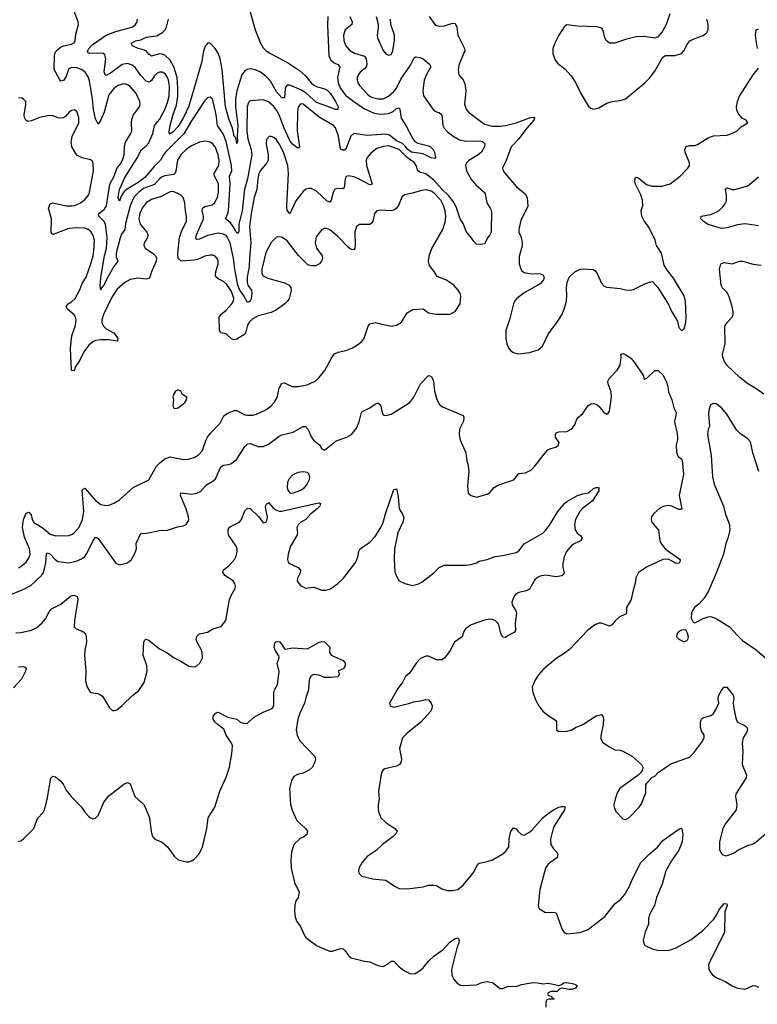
# Model space of a CAD drawing. Header units: inches. Extents: x 1603819 to 1745079, y 385938 to 533966.
# Tile 95 of 256: x 1631980 to 1637520, y 436888 to 444285. Entities that reach past the tile are written whole.
import ezdxf

# ---------------------------------------------------------------- set-up
doc = ezdxf.new("R2010")
doc.units = ezdxf.units.IN
doc.header["$MEASUREMENT"] = 0
doc.layers.add('B6433', color=7, linetype='Continuous')
doc.layers.add('B6434', color=7, linetype='Continuous')

msp = doc.modelspace()

# ---------------------------------------------------------------- linework, layer by layer
at = {"layer": 'B6433', "color": 5}
msp.add_line((1634280.1, 439999.9, 340), (1634280.4, 440000, 340), dxfattribs=at)
for points, elevation in [([(1631646.5, 440000), (1631552.9, 439850), (1631544.2, 439810), (1631550, 439788.2), (1631570, 439778.9), (1631608.8, 439788.8), (1631730, 439858.5), (1631850, 439943), (1631992.9, 440000)], 360), ([(1631950, 439678.9), (1631990, 439682), (1632070, 439699.5), (1632110, 439718), (1632150, 439754.6), (1632174.9, 439785.1), (1632202.4, 439837.6), (1632219.6, 439860.4), (1632290, 439894.6), (1632363.3, 439956.7), (1632390, 439962), (1632412.8, 439952.8), (1632417.4, 439930), (1632392.7, 439772.7), (1632390, 439724.7), (1632404.7, 439710), (1632450, 439692.7), (1632462.9, 439682.9), (1632474.9, 439670), (1632480.4, 439650), (1632481.3, 439610), (1632468.2, 439550), (1632466, 439510), (1632476.4, 439390), (1632475.5, 439315.5), (1632487.7, 439270), (1632510.8, 439230.8), (1632570, 439222.8), (1632602.8, 439202.8), (1632655.9, 439115.9), (1632676, 439096), (1632690, 439094.8), (1632710, 439100.7), (1632750, 439134), (1632830, 439210.8), (1632874.8, 439245.2), (1632914, 439306), (1632938.4, 439390), (1632935.1, 439430), (1632907.1, 439510), (1632911.7, 439608.3), (1632917.5, 439622.5), (1632927.7, 439632.3), (1632950, 439623), (1633030, 439558), (1633088.2, 439528.2), (1633140.7, 439490), (1633190, 439466.7), (1633250, 439428.2), (1633290, 439424), (1633310, 439430.7), (1633334, 439450), (1633353.3, 439490), (1633351.8, 439530), (1633346, 439550), (1633312.7, 439610), (1633306.6, 439630), (1633309.6, 439650.4), (1633330, 439670.6), (1633390, 439684.9), (1633432, 439708), (1633492.3, 439727.7), (1633529.4, 439770.6), (1633556.8, 439930), (1633565.4, 439954.6), (1633591.7, 440000)], 340), ([(1634248.5, 440000), (1634250, 439999.5), (1634280.1, 439999.9)], 340), ([(1635793.8, 440000), (1635784.6, 439995.4), (1635730, 439983), (1635706.4, 439970), (1635690.5, 439950), (1635677.1, 439910), (1635679.3, 439890), (1635704.4, 439850), (1635710.3, 439830), (1635700.8, 439750), (1635702.9, 439697.1), (1635696.7, 439683.3), (1635644.2, 439655.8), (1635630, 439643.7), (1635610, 439646), (1635593.8, 439673.8), (1635581.6, 439730), (1635572.9, 439750), (1635552.8, 439770), (1635530, 439779.3), (1635510, 439782), (1635470, 439775), (1635370, 439739.7), (1635328.7, 439710), (1635317, 439690), (1635303.8, 439650), (1635246, 439610), (1635214.3, 439545.7), (1635170, 439489.3), (1635150, 439477), (1635110, 439475.1), (1635050, 439502.7), (1635030, 439503.7), (1634990, 439485.6), (1634957, 439450), (1634910, 439379.5), (1634878, 439350), (1634857.1, 439310), (1634819.2, 439260.8), (1634758, 439150), (1634762, 439130), (1634790, 439120.7), (1634910, 439150.4), (1634938.3, 439161.7), (1634990, 439168.4), (1635030, 439179.1), (1635050, 439174.8), (1635071.3, 439150), (1635078, 439130), (1635074.8, 439110), (1635067.7, 439090), (1634992.9, 439007.1), (1634890, 438925.1), (1634856.4, 438890), (1634833.4, 438810), (1634848, 438730), (1634845.5, 438710), (1634833.4, 438690), (1634810, 438677.6), (1634723.6, 438656.4), (1634710, 438649.4), (1634697.6, 438630), (1634674.4, 438490), (1634680.3, 438430), (1634672, 438390), (1634672.3, 438352.3), (1634677.6, 438330), (1634692.7, 438290), (1634730, 438254), (1634798.8, 438210), (1634814, 438190), (1634804, 438170), (1634784, 438150), (1634706, 438090), (1634656.7, 438043.3), (1634590, 437998), (1634550.7, 437950), (1634530, 437915.3), (1634524.9, 437890), (1634530, 437872), (1634550, 437851), (1634630, 437830.7), (1634730, 437822), (1634796.1, 437776.1), (1634830, 437759.1), (1634890, 437756.3), (1635009.5, 437770.5), (1635050, 437782.8), (1635090, 437784), (1635110, 437781), (1635150, 437756), (1635190, 437744), (1635230, 437742), (1635270, 437750.6), (1635310, 437784), (1635390, 437882), (1635412.5, 437927.5), (1635430, 437948), (1635490, 437960.4), (1635530, 437974), (1635610, 438019.1), (1635630, 438036.3), (1635652.6, 438070), (1635656, 438130), (1635664, 438170), (1635670, 438186.8), (1635690, 438214.8), (1635710, 438206.8), (1635720.5, 438190), (1635750, 438163), (1635770, 438158), (1635810, 438181.3), (1635830, 438198.7), (1635909.9, 438290.1), (1635950, 438321.7), (1635990, 438348.7), (1636030, 438368.2), (1636050, 438374), (1636073.2, 438373.2), (1636078, 438370), (1636073, 438350), (1635990, 438219.3), (1635967.6, 438130), (1635968.5, 438090), (1635990, 438056.3), (1636015.5, 438030), (1636023, 438010), (1636018, 437990), (1635950, 437942), (1635930.4, 437910), (1635885.5, 437750), (1635874, 437630), (1635878.8, 437610), (1635884.4, 437604.4), (1635930, 437577.3), (1635990, 437580.5), (1636010, 437576.3), (1636054.9, 437450), (1636070, 437428), (1636090, 437417.6), (1636186.5, 437426.5), (1636250.6, 437449.4), (1636376.9, 437550), (1636453.2, 437646.8), (1636490, 437672), (1636525.9, 437714.1), (1636557.8, 437770), (1636581.4, 437830), (1636646, 437954), (1636705.3, 438014.7), (1636769.7, 438070), (1636810, 438119.5), (1636930, 438204.7), (1636950, 438212), (1636960.7, 438170), (1636954.6, 438110), (1636930, 438047), (1636874.8, 437965.2), (1636833.1, 437890), (1636804.2, 437790), (1636761.8, 437690), (1636749.1, 437630), (1636710, 437562.7), (1636703.6, 437530), (1636702.7, 437490), (1636677.6, 437430), (1636663.8, 437370), (1636670, 437338), (1636678, 437330), (1636730, 437306), (1636770, 437295.3), (1636850, 437292), (1636910, 437312.2), (1637024.4, 437375.6), (1637110, 437443.7), (1637192.5, 437527.5), (1637216.4, 437563.6), (1637230, 437594.8), (1637270, 437646), (1637290, 437642), (1637293, 437630), (1637276.1, 437583.9), (1637273.4, 437426.6), (1637154.4, 437190), (1637155.8, 437150), (1637168.5, 437130), (1637183.7, 437110), (1637210.3, 437090), (1637278.7, 437058.7), (1637330, 437026.5), (1637370, 437008.9), (1637430, 437002), (1637490, 437028.7), (1637510, 437026.7), (1637530, 437018)], 340), ([(1636587.6, 440000), (1636584.4, 439990), (1636572.4, 439930), (1636538.4, 439870), (1636537, 439830), (1636530, 439818), (1636482.6, 439797.4), (1636452.7, 439770), (1636430, 439739.5), (1636410.3, 439729.7), (1636350, 439751.6), (1636330, 439751.8), (1636300.6, 439739.4), (1636244.1, 439695.9), (1636110, 439554.7), (1636070, 439523.1), (1636010, 439486), (1635910, 439401.3), (1635876.9, 439363.1), (1635850, 439321.6), (1635830.2, 439270), (1635832.9, 439230), (1635857.6, 439170), (1635880.3, 439130), (1635910.2, 439090.2), (1635950, 439057.3), (1636003.6, 439023.6), (1636011, 439010), (1636012, 438950), (1636030, 438938), (1636090, 438940.7), (1636128, 438950), (1636153.4, 438966.6), (1636210, 438990.6), (1636310, 439056.3), (1636350, 439064.7), (1636361, 439050), (1636364, 439030), (1636362, 438990), (1636346, 438906), (1636346, 438886), (1636357.3, 438857.3), (1636404.1, 438824.1), (1636450, 438800.7), (1636490, 438797.3), (1636510, 438790.7), (1636582.8, 438750), (1636651, 438690), (1636661, 438670), (1636658, 438650), (1636644.7, 438630), (1636624.7, 438610), (1636487.3, 438510), (1636470, 438482), (1636453, 438430), (1636443, 438390), (1636444.9, 438370), (1636456.8, 438336.8), (1636510, 438281), (1636530, 438276), (1636554, 438290), (1636632.7, 438370), (1636646.6, 438390), (1636683.2, 438476.8), (1636683.2, 438536.8), (1636689.4, 438550.6), (1636728.9, 438591.1), (1636750, 438602), (1636775.3, 438630), (1636870, 438695.5), (1637010, 438744.9), (1637042.3, 438777.7), (1637103.3, 438856.7), (1637120.7, 438890), (1637121.6, 438910), (1637101.9, 438941.9), (1637093.5, 438970), (1637093.2, 439006.8), (1637100.8, 439030), (1637110, 439040.8), (1637170, 439057.4), (1637190, 439074), (1637213.3, 439110), (1637229.8, 439150), (1637226.8, 439186.8), (1637230.6, 439210), (1637250, 439245.5), (1637269.8, 439270.2), (1637291.2, 439271.2), (1637339.5, 439210), (1637344.4, 439190), (1637338.9, 439150), (1637344.6, 439110), (1637358.3, 439038.3), (1637368.4, 439010), (1637430, 438980.3), (1637440.3, 438970), (1637445.2, 438950), (1637439.6, 438930), (1637414.9, 438890), (1637407.2, 438850), (1637411.8, 438790), (1637407, 438690), (1637438, 438610), (1637435.6, 438590), (1637359.5, 438470), (1637355.8, 438450), (1637365.3, 438390), (1637362.4, 438350), (1637283, 438250), (1637260.5, 438210), (1637236.3, 438110), (1637234.8, 438050), (1637250, 438022), (1637262, 438010), (1637284.9, 438004.9), (1637308, 438010), (1637350, 438027.7), (1637374, 438046), (1637440.1, 438079.9), (1637490, 438094.9), (1637510, 438106), (1637587.1, 438172.9)], 360), ([(1637155, 440000), (1637150.3, 439989.6), (1637121.1, 439938.9), (1637083, 439897), (1637047.3, 439870), (1637034.8, 439850), (1637026.8, 439830), (1637022, 439790), (1637038, 439758), (1637050, 439754), (1637114, 439786), (1637150, 439798.8), (1637170, 439801), (1637210, 439786.8), (1637310, 439723), (1637370, 439658), (1637410, 439622), (1637510.3, 439550.3), (1637590, 439484.7)], 380), ([(1631970, 438110.3), (1631990, 438116.5), (1632010, 438130.3), (1632085.7, 438210), (1632114.8, 438285.2), (1632156.9, 438330), (1632167.3, 438350), (1632187.2, 438427.2), (1632212.9, 438587.1), (1632230, 438601), (1632250, 438597.3), (1632290, 438564.9), (1632310, 438537.3), (1632330, 438496.3), (1632366.4, 438450), (1632445.5, 438370), (1632470, 438330.7), (1632499.9, 438299.9), (1632510, 438290.7), (1632530, 438282.8), (1632550, 438286.8), (1632570, 438306), (1632613.1, 438406.9), (1632650, 438454.8), (1632762, 438542), (1632790, 438554.8), (1632810, 438544.7), (1632844, 438450), (1632910, 438390.7), (1632923, 438370), (1632954, 438290), (1632966.7, 438186.7), (1632974.9, 438154.9), (1632982.8, 438142.8), (1632996, 438130), (1633050, 438105.5), (1633070.8, 438090), (1633090, 438070.8), (1633140.9, 438000.9), (1633170, 437973), (1633230, 437958.4), (1633250, 437958.4), (1633270, 437966), (1633290, 437979.3), (1633324.7, 438015.3), (1633352.7, 438070), (1633386.6, 438210), (1633396.9, 438290), (1633445.1, 438370), (1633482.6, 438490), (1633530, 438594), (1633556.8, 438670), (1633574, 438770), (1633577.8, 438830), (1633569.8, 438850), (1633529.8, 438910), (1633514.1, 438954.2), (1633470, 438986.6), (1633446.9, 439010), (1633433.6, 439030), (1633432.3, 439050), (1633450, 439076), (1633470, 439082), (1633544.4, 439044.4), (1633611.5, 439031.5), (1633634, 439010), (1633650, 439002), (1633681, 438999), (1633690, 439000.4), (1633736.9, 439043.1), (1633810, 439081.8), (1633877.6, 439110), (1633889.7, 439130.3), (1633888.4, 439230), (1633893, 439250), (1633917.6, 439290), (1633929.6, 439389.6), (1633915.1, 439450), (1633929.3, 439490), (1633926.3, 439506.3), (1633898.4, 439550), (1633892, 439570), (1633896.5, 439603.5), (1633905.6, 439614.4), (1633930.5, 439610.5), (1633950, 439591), (1633970, 439558), (1633976.9, 439556.9), (1634030, 439567), (1634140.5, 439559.5), (1634230, 439607.7), (1634250, 439613), (1634270, 439610.8), (1634310.7, 439570.7), (1634307.3, 439530), (1634318.8, 439510), (1634410, 439471), (1634424.7, 439450), (1634424.7, 439430), (1634411.3, 439408.7), (1634390, 439402), (1634372, 439390), (1634382, 439370), (1634370.4, 439349.6), (1634316.7, 439343.3), (1634270, 439343.5), (1634230, 439362), (1634190, 439365.4), (1634170, 439355.1), (1634160.4, 439339.6), (1634155.5, 439324.5), (1634149.2, 439250), (1634128.1, 439190), (1634120.2, 439150), (1634085, 439075), (1634069.1, 439030), (1634056.4, 438950), (1634063.8, 438910), (1634082, 438870), (1634196.3, 438750), (1634200.7, 438730), (1634197.3, 438710), (1634178.8, 438670), (1634156, 438650), (1634110, 438624.7), (1634066.3, 438613.7), (1634039.9, 438600.1), (1634021.1, 438570), (1634005.7, 438510), (1634013, 438390), (1634026.2, 438346.2), (1634060.5, 438270), (1634127.7, 438210), (1634140.5, 438190), (1634135.6, 438164.4), (1634113.7, 438146.3), (1634086.8, 438133.2), (1634039.1, 438090), (1634020.7, 438030), (1634015.5, 437970), (1634019.3, 437910), (1634043.9, 437803.9), (1634079.3, 437730), (1634070.4, 437690), (1634055.2, 437664.8), (1634047.3, 437632.7), (1634044.9, 437590), (1634050, 437542), (1634062.8, 437510), (1634090, 437474), (1634117, 437410), (1634130, 437390.5), (1634210, 437330.5), (1634290, 437294), (1634310, 437287.7), (1634330, 437288), (1634390, 437308.2), (1634410, 437303.8), (1634425.5, 437290), (1634450, 437254), (1634470, 437237.3), (1634570, 437212.7), (1634610, 437207.7), (1634670, 437179.5), (1634710, 437172.7), (1634748.1, 437191.9), (1634770, 437213), (1634790, 437212.7), (1634830, 437170.6), (1634870, 437138.8), (1634910, 437118.8), (1634930, 437117.3), (1634950, 437120.7), (1634990, 437144.4), (1635010, 437162), (1635050, 437212.8), (1635091.3, 437250), (1635160.6, 437299.4), (1635210, 437354.9), (1635250, 437383.8), (1635270, 437386.8), (1635280.5, 437370), (1635278.4, 437350), (1635263.1, 437310), (1635222.4, 437150), (1635226.4, 437110), (1635238.6, 437078.6), (1635266.6, 437046.6), (1635290, 437032.4), (1635310, 437028.4), (1635410, 437034.9), (1635450, 437052.2), (1635490, 437059.3), (1635532.4, 437052.4), (1635590, 437006), (1635610, 437006.8), (1635650, 437025.5), (1635710, 437021.6), (1635750, 437036.3), (1635833.2, 437053.2), (1635870, 437050.7), (1635910, 437041), (1635952.9, 437047.1), (1636030, 437030.8), (1636045.2, 437034.8), (1636068, 437050), (1636090, 437051.8), (1636140.9, 437040.9), (1636166, 437030), (1636154.8, 437010), (1636130, 437000.7), (1636110, 436998.4), (1636050, 437009), (1636036, 437004), (1636016, 436984), (1635970, 436984), (1635950, 436974), (1635945.4, 436965.4), (1635950, 436954), (1635974, 436950), (1635978, 436938), (1635992.7, 436932.7), (1635992.7, 436927.3), (1635952.7, 436927.3), (1635938, 436922), (1635932.7, 436907.3), (1635932.7, 436867.3)], 320), ([(1631970, 439423.1), (1632006, 439426), (1632020.7, 439420.7), (1632030, 439411.3), (1632024.4, 439390), (1631993.1, 439330), (1631934.2, 439265.8)], 320)]:
    msp.add_lwpolyline(points, dxfattribs=dict(at, elevation=elevation))
at = {"layer": 'B6433', "color": 5, "elevation": 380}
msp.add_lwpolyline([(1636982, 439702), (1636950, 439699.3), (1636930, 439689.4), (1636914.9, 439670), (1636913, 439650), (1636920.3, 439640.3), (1636930, 439630.6), (1636970, 439611), (1636990, 439622), (1636998, 439630), (1637002, 439650), (1636996.4, 439676.4)], close=True, dxfattribs=at)
at = {"layer": 'B6434', "color": 5}
msp.add_line((1634280.1, 439999.9, 340), (1634280.4, 440000, 340), dxfattribs=at)
for points, elevation in [([(1634459.8, 444310), (1634476, 444270), (1634475.2, 444250), (1634424.3, 444210), (1634412.3, 444170), (1634415, 444130), (1634428.6, 444090), (1634456.9, 444056.9), (1634493.9, 444033.9), (1634570, 444010.8), (1634582.5, 443990), (1634587.7, 443952.3), (1634584.2, 443935.8), (1634570, 443916.8), (1634536.5, 443890), (1634525.8, 443874.2), (1634515.9, 443850), (1634515, 443830), (1634520.2, 443810), (1634532, 443792), (1634590, 443728.4), (1634610, 443710.2), (1634630, 443699.8), (1634670, 443689.5), (1634710, 443691), (1634750, 443710.2), (1634790, 443744.7), (1634809.8, 443770), (1634841.9, 443838.1), (1634915.8, 443944.2), (1634942.2, 443997.8), (1634952.9, 444007.1), (1634990, 444001.7), (1635010, 443990.3), (1635057.1, 443950), (1635067.2, 443930), (1635032.4, 443867.6), (1635018.3, 443830), (1635007.2, 443750), (1635012, 443712.1), (1635090, 443603.8), (1635110, 443592.2), (1635130, 443588.7), (1635150, 443570.6), (1635159, 443490), (1635169.4, 443469.4), (1635190, 443446.3), (1635236.5, 443410), (1635283.8, 443383.8), (1635330, 443373.4), (1635430, 443376), (1635455.3, 443370), (1635472.9, 443352.9), (1635470.2, 443330), (1635449.1, 443290), (1635423.6, 443270), (1635352.2, 443227.8), (1635336.3, 443210), (1635329.4, 443190), (1635335.1, 443150), (1635368.4, 443088.4), (1635405.2, 443045.2), (1635468.5, 442990), (1635476.7, 442976.7), (1635488.7, 442910), (1635514.9, 442870), (1635522.6, 442850), (1635521.3, 442690), (1635512.3, 442667.7), (1635495.5, 442650), (1635470, 442602), (1635444.5, 442595.5), (1635410, 442598), (1635390, 442619.3), (1635371.5, 442650), (1635333.8, 442693.8), (1635312.8, 442750), (1635289.4, 442789.4), (1635258.2, 442878.2), (1635237.2, 442917.2), (1635202.8, 442962.8), (1635150, 443011.6), (1635090, 443079.2), (1635030, 443128.2), (1634990, 443138.1), (1634970.9, 443150), (1634958.4, 443190), (1634946.1, 443210), (1634890, 443249.1), (1634830.1, 443310.1), (1634750, 443337.8), (1634710, 443333.5), (1634663.4, 443316.6), (1634616.3, 443283.7), (1634589.2, 443250), (1634583.2, 443230), (1634585, 443190), (1634627.3, 443050), (1634610, 443044.2), (1634530, 443088.3), (1634490, 443104.2), (1634450, 443112), (1634433, 443107), (1634424.4, 443090), (1634416.9, 443023.1), (1634406.7, 443013.3), (1634370, 443017.7), (1634347.1, 443012.9), (1634334.1, 442985.9), (1634319.6, 442930), (1634310, 442914), (1634290, 442923.1), (1634210, 442997.3), (1634170, 443015.9), (1634150, 443018), (1634130, 443012.7), (1634110, 442995.6), (1634055.2, 442924.8), (1634010, 442826.6), (1633990, 442853.2), (1633985.4, 442885.4), (1633998.8, 443130), (1633992.9, 443190), (1633960.9, 443290), (1633930, 443352.9), (1633910, 443382.4), (1633890, 443399.8), (1633870, 443408.4), (1633853.3, 443406.7), (1633834.7, 443385.3), (1633830.2, 443350), (1633846.9, 443270), (1633845.9, 443230), (1633837.1, 443210), (1633790, 443153.3), (1633777.3, 443130), (1633767.6, 443090), (1633761.3, 443010), (1633741.9, 442950), (1633717.9, 442830), (1633706.6, 442730), (1633716.1, 442610), (1633705.2, 442494.8), (1633704.2, 442430), (1633688.4, 442350), (1633687.8, 442310), (1633692.7, 442290), (1633721.6, 442250), (1633724.1, 442230), (1633718.2, 442190), (1633710.2, 442170), (1633690, 442159.7), (1633663.9, 442210), (1633630, 442257.9), (1633617.9, 442290), (1633595, 442410), (1633586.8, 442490), (1633559.9, 442610), (1633542, 442650), (1633530, 442664), (1633510, 442674.9), (1633470, 442680.5), (1633390, 442665), (1633330, 442636.8), (1633310, 442633.6), (1633303.4, 442643.4), (1633307.9, 442670), (1633359.9, 442790), (1633361.1, 442810), (1633350.6, 442850), (1633354.2, 442870), (1633370, 442882.9), (1633424.9, 442895), (1633443.9, 442910), (1633465.6, 442950), (1633472.7, 442990), (1633472.3, 443050), (1633466.1, 443070), (1633442.2, 443110), (1633441.3, 443130), (1633474.9, 443190), (1633477.9, 443230), (1633470.4, 443270), (1633450, 443325.4), (1633430, 443352.7), (1633410, 443365), (1633370, 443371.6), (1633330, 443364.2), (1633270, 443338.4), (1633230.1, 443309.9), (1633190, 443270.7), (1633165.3, 443230), (1633152.8, 443147.2), (1633147.3, 443132.7), (1633136.7, 443123.3), (1633070, 443113.3), (1633050, 443104.7), (1633030.5, 443089.5), (1632993.7, 443046.3), (1632910, 443016.3), (1632874.6, 442990), (1632843.6, 442956.4), (1632827.2, 442930), (1632810, 442887.2), (1632773.7, 442753.7), (1632770.8, 442710), (1632745.2, 442674.8), (1632734.4, 442645.6), (1632705.1, 442530), (1632704.6, 442504.6), (1632716.5, 442470), (1632688.2, 442431.8), (1632643.7, 442356.3), (1632610, 442287.3), (1632592.5, 442267.5), (1632590, 442255.3), (1632585.6, 442285.6), (1632589.2, 442349.2), (1632616.6, 442510), (1632631.6, 442570), (1632637.1, 442650), (1632624.3, 442750), (1632612.8, 442772.8), (1632574, 442810), (1632574.5, 442830), (1632617.2, 442862.8), (1632633.2, 442886.8), (1632656.9, 443050), (1632688.8, 443110), (1632710, 443166.9), (1632738.4, 443201.6), (1632752.7, 443230), (1632765.6, 443270), (1632768.3, 443331.7), (1632774.6, 443365.4), (1632815.3, 443430), (1632822, 443450), (1632818.8, 443510), (1632822, 443538), (1632835.6, 443570), (1632879.1, 443630), (1632884.8, 443650), (1632883.5, 443670), (1632854, 443730), (1632810, 443782.2), (1632790, 443795.9), (1632770, 443802.9), (1632750, 443801.5), (1632719.5, 443790), (1632690, 443769.8), (1632650, 443719.7), (1632614.6, 443590), (1632590, 443531.8), (1632570, 443499.7), (1632550, 443540.9), (1632533.3, 443610), (1632527.8, 443690), (1632505, 443825), (1632495, 443855), (1632471.1, 443890), (1632444.2, 443910), (1632410, 443923.7), (1632370, 443926), (1632347.6, 443910), (1632330, 443857.6), (1632310, 443828.5), (1632290, 443823), (1632278.3, 443838.3), (1632240.3, 443910), (1632240.6, 444010), (1632244.5, 444030), (1632254.6, 444050), (1632283.7, 444076.3), (1632310, 444088.7), (1632370, 444101.5), (1632388.2, 444111.8), (1632397.7, 444130), (1632402.8, 444177.2), (1632421.3, 444250), (1632418.9, 444270), (1632390.4, 444350.4)], 360), ([(1633696.2, 444396.2), (1633748.1, 444210), (1633787.7, 444110), (1633810, 444075), (1633830, 444054), (1633863.6, 444030), (1633998.3, 443958.3), (1634082.5, 443902.5), (1634124.8, 443864.8), (1634168.1, 443810), (1634190, 443792.3), (1634210, 443782.7), (1634270, 443766.6), (1634290, 443755.5), (1634314.1, 443730), (1634353.2, 443670), (1634371.2, 443630), (1634370.2, 443609.8), (1634350, 443609.8), (1634294.1, 443634.1), (1634210, 443662), (1634132, 443732), (1634096.9, 443756.9), (1634010, 443793.1), (1633990, 443792.6), (1633979.4, 443780.6), (1633973.4, 443766.6), (1633970, 443699), (1633950, 443698.5), (1633910, 443744), (1633864.6, 443824.6), (1633830, 443861.7), (1633788.9, 443890), (1633750, 443907.4), (1633710, 443914.9), (1633688.4, 443911.6), (1633670, 443900.8), (1633648.1, 443871.9), (1633612, 443750), (1633601.1, 443690), (1633600.9, 443630), (1633619.5, 443490), (1633613, 443410), (1633615.1, 443364.9), (1633610, 443354), (1633606.2, 443386.2), (1633600.5, 443400.5), (1633590, 443409.7), (1633577.8, 443470), (1633550, 443539.7), (1633527, 443630), (1633500.4, 443910), (1633485, 443990), (1633470, 444034.7), (1633448.5, 444070), (1633410, 444109.7), (1633390, 444109.6), (1633375.6, 444090), (1633361.1, 444050), (1633346.9, 443970), (1633250, 443634.8), (1633210, 443550.7), (1633170, 443483.6), (1633130, 443441.4), (1633105.6, 443425.6), (1633103.5, 443443.5), (1633111.4, 443491.4), (1633130, 443564.9), (1633156.8, 443643.2), (1633167.4, 443710), (1633169.1, 443770), (1633163.5, 443850), (1633138.5, 443930), (1633110, 443981), (1633070, 444018.2), (1633050, 444026.8), (1633030, 444027.9), (1632970, 444012.2), (1632950, 444025.6), (1632929.8, 444050), (1632910, 444059.9), (1632869.7, 444070), (1632826.6, 444090), (1632818.4, 444110), (1632850, 444126.7), (1632890, 444134), (1632930, 444152.9), (1633010, 444164.3), (1633052, 444190), (1633071.6, 444210), (1633082.5, 444230), (1633098.9, 444290)], 320), ([(1634295.5, 444310), (1634292.6, 444247.4), (1634301.8, 444010), (1634319.1, 443979.1), (1634341.3, 443961.3), (1634370, 443947.6), (1634384.7, 443930), (1634366.9, 443850), (1634372.5, 443810), (1634390, 443769.2), (1634430, 443716.1), (1634489.3, 443670), (1634570, 443616.4), (1634643.3, 443583.3), (1634690, 443575.3), (1634750, 443579.8), (1634784.1, 443595.9), (1634810, 443617.8), (1634830, 443623.8), (1634836.2, 443610), (1634844.6, 443544.6), (1634879.7, 443490), (1634932.6, 443390), (1634948.9, 443370), (1634970, 443358.5), (1635050, 443338.2), (1635065.7, 443330), (1635084.6, 443310), (1635094.6, 443290), (1635102.8, 443250), (1635097.1, 443242.9), (1635070, 443248.5), (1635010, 443277.2), (1634924, 443290), (1634895.2, 443310), (1634875.9, 443335.9), (1634854.3, 443354.3), (1634810, 443375.7), (1634757.3, 443417.3), (1634730, 443425.6), (1634590, 443415.8), (1634490, 443431.4), (1634466.7, 443410), (1634430, 443311.8), (1634416.1, 443303.9), (1634404.4, 443304.4), (1634390, 443312.3), (1634375.4, 443410), (1634351.7, 443471.7), (1634337.8, 443490), (1634230, 443553.3), (1634110, 443650.6), (1634090, 443654), (1634070.9, 443629.1), (1634066.7, 443593.3), (1634062.9, 443450), (1634082.4, 443330), (1634077.7, 443322.2), (1634070, 443321.1), (1634030, 443350.7), (1634010, 443377.7), (1633966.3, 443470), (1633927.8, 443570), (1633910, 443606.5), (1633890, 443634.1), (1633850, 443667.2), (1633810, 443683.1), (1633710, 443676.3), (1633697.6, 443662.4), (1633687.5, 443630), (1633687, 443447), (1633693.9, 443390), (1633717.5, 443310), (1633722.9, 443270), (1633691.7, 443090), (1633669.4, 443010), (1633650.3, 442850), (1633626.2, 442750), (1633624.9, 442695.1), (1633617.8, 442682.2), (1633610, 442680.4), (1633602.1, 442702.1), (1633578.8, 442738.8), (1633560.6, 442760.6), (1633524.7, 442790), (1633542.9, 442830), (1633547.6, 442852.4), (1633561.2, 443050), (1633555.8, 443110), (1633572.4, 443150), (1633572.2, 443190), (1633531.8, 443370), (1633508.8, 443428.8), (1633466.5, 443490), (1633455.7, 443570), (1633434.2, 443670), (1633427.6, 443687.6), (1633410, 443703), (1633390, 443698.3), (1633370, 443677.4), (1633270, 443526.2), (1633213.5, 443426.5), (1633074.7, 443290), (1633059, 443270), (1633038.3, 443230), (1632990, 443183.2), (1632919.9, 443100.1), (1632870, 443062.3), (1632786.8, 443013.2), (1632764.8, 442995.2), (1632741.7, 442958.3), (1632730, 442921.6), (1632719.3, 442950), (1632729.9, 443009.9), (1632770, 443100.6), (1632864, 443250), (1632891.4, 443308.6), (1632930, 443337.6), (1632950, 443361.2), (1632980.4, 443430), (1632992.2, 443490), (1633030, 443535.5), (1633070, 443611.5), (1633090, 443662.3), (1633102.2, 443710), (1633104.8, 443784.8), (1633097.7, 443830), (1633090, 443852), (1633074.7, 443874.7), (1633050, 443890.6), (1633030, 443889.8), (1633010, 443880.7), (1632990, 443859.8), (1632970, 443827.6), (1632959, 443821), (1632950, 443816.5), (1632930, 443824.6), (1632890, 443865.3), (1632850, 443923.5), (1632824.8, 443944.8), (1632790, 443957.3), (1632750, 443947.7), (1632670, 443888.1), (1632630, 443865.6), (1632621.6, 443870), (1632613.4, 443893.4), (1632628, 443990), (1632620.3, 444020.3), (1632611.1, 444031.1), (1632593.6, 444033.6), (1632506, 444030), (1632495.3, 444035.3), (1632489.8, 444049.8), (1632500.5, 444070), (1632523.4, 444096.6), (1632629.9, 444170.1), (1632702.8, 444197.2), (1632829.2, 444230.8), (1632850.8, 444250), (1632861.5, 444270), (1632865.1, 444290)], 340), ([(1634657, 444310), (1634671.7, 444251.7), (1634673.5, 444226.5), (1634664.9, 444170), (1634666.4, 444150), (1634710, 444054.8), (1634730, 444028), (1634750, 444019.1), (1634770, 444024.9), (1634782.9, 444050), (1634794.3, 444130), (1634794, 444170), (1634767.8, 444250), (1634765.6, 444290)], 380), ([(1635055.6, 444310), (1635098.4, 444250), (1635110, 444241.1), (1635130, 444236), (1635170, 444238.3), (1635230, 444258.7), (1635250, 444255.5), (1635262.6, 444230), (1635270.3, 444170), (1635321.7, 444070), (1635322.6, 444050), (1635279.6, 443950), (1635273.1, 443910), (1635279.5, 443870), (1635310, 443832.7), (1635323.5, 443803.5), (1635330.1, 443750), (1635320.6, 443650), (1635333, 443613), (1635350, 443590.3), (1635470, 443500.2), (1635530, 443484.2), (1635590, 443484.1), (1635630, 443491.3), (1635710, 443511.2), (1635810, 443547.1), (1635832.2, 443552.2), (1635850.2, 443550.2), (1635842.3, 443537.7), (1635842.7, 443530), (1635788.7, 443471.3), (1635730, 443389.8), (1635671.3, 443330), (1635633.2, 443226.7), (1635607.2, 443170), (1635611.7, 443150), (1635626, 443130), (1635710.6, 443030.6), (1635776.9, 442976.9), (1635791.3, 442950), (1635796.7, 442883.3), (1635744.5, 442775.5), (1635729.4, 442710), (1635730.2, 442690), (1635746, 442650), (1635754.4, 442610), (1635753.9, 442586.1), (1635732.7, 442507.3), (1635732.7, 442450), (1635740.4, 442420.4), (1635750, 442401.6), (1635770, 442386), (1635810, 442378.9), (1635890, 442377.1), (1635908.1, 442368.1), (1635918, 442350), (1635913.4, 442330), (1635890, 442302), (1635770, 442233.3), (1635713.7, 442190), (1635697.4, 442170), (1635687.9, 442150), (1635659.1, 442030), (1635630.3, 441950), (1635631.7, 441890), (1635639, 441850), (1635654.6, 441814.6), (1635670, 441796.5), (1635690, 441784), (1635730, 441775.8), (1635810, 441785.7), (1635875.3, 441804.7), (1635906.2, 441833.8), (1635950, 441922), (1636020.8, 442019.2), (1636051.1, 442068.9), (1636068.5, 442111.6), (1636086.6, 442170), (1636089.7, 442210), (1636086.3, 442270), (1636093, 442310), (1636107.8, 442350), (1636149.8, 442390.2), (1636189.2, 442410), (1636210, 442413.7), (1636288, 442408), (1636300.5, 442400.5), (1636318, 442378), (1636350, 442306.8), (1636370, 442284), (1636390, 442276.3), (1636490, 442264.9), (1636530, 442254.8), (1636570, 442253.4), (1636590, 442257.3), (1636670, 442299.3), (1636710, 442314), (1636730, 442318.8), (1636735.9, 442315.9), (1636772.5, 442272.5), (1636850, 442151), (1636877.1, 442090), (1636920.5, 442020.5), (1636930, 441972), (1636950, 441951.3), (1636970, 441962), (1636982.7, 442010), (1636986.6, 442050), (1636979.7, 442170), (1636971.5, 442210), (1636890, 442344), (1636843.6, 442403.6), (1636821.6, 442441.6), (1636799.5, 442530), (1636762.9, 442590), (1636752.3, 442630), (1636706, 442726), (1636670, 442775.1), (1636653, 442810), (1636648.2, 442850), (1636659.7, 442890), (1636658, 442930), (1636645, 442970), (1636604.6, 443050), (1636599.8, 443070), (1636603.7, 443096.3), (1636610, 443101.6), (1636630, 443094.9), (1636687.5, 443047.5), (1636730, 443033.7), (1636805.5, 443034.5), (1636866.7, 443053.3), (1636940.5, 443110), (1636999.3, 443170), (1637011.5, 443188.5), (1637011.6, 443210), (1636977.3, 443290), (1636974.6, 443310), (1636986.6, 443333.4), (1637010, 443339.3), (1637050, 443340.5), (1637070, 443347.8), (1637150, 443397.8), (1637190, 443413.8), (1637290, 443418.9), (1637329, 443430), (1637369, 443450), (1637399.3, 443480.7), (1637448, 443510), (1637435.3, 443530), (1637405.8, 443545.8), (1637378, 443578), (1637366.2, 443606.2), (1637364.4, 443630), (1637371.1, 443670), (1637387.1, 443710), (1637489.7, 443870), (1637530, 443921.6)], 380), ([(1636863.7, 444330), (1636834.9, 444250), (1636805.5, 444194.5), (1636770, 444153), (1636750, 444146), (1636670, 444158.5), (1636610, 444157.6), (1636530, 444136.8), (1636450, 444109.8), (1636410, 444108.4), (1636384.7, 444130), (1636375.1, 444150), (1636363, 444203), (1636355.8, 444215.8), (1636344.2, 444224.2), (1636312.7, 444232.7), (1636170, 444237.7), (1636090, 444247), (1636070, 444232.7), (1636029, 444170), (1635999, 444110), (1635984.9, 444070), (1635983.2, 444030), (1636001.7, 443981.7), (1636019.3, 443959.3), (1636074.8, 443914.8), (1636122.9, 443862.9), (1636154.4, 443814.4), (1636195, 443730), (1636250, 443639.3), (1636270, 443619.3), (1636290, 443613.7), (1636330, 443622), (1636390, 443658), (1636430, 443670.2), (1636490, 443678.9), (1636531.2, 443690), (1636675.6, 443810), (1636710, 443845.3), (1636750, 443897.6), (1636810, 444004.4), (1636830, 444015.3), (1636903.5, 444016.5), (1636949.8, 444030.3), (1636968.7, 444051.3), (1636995.2, 444104.8), (1637014.3, 444125.7), (1637050, 444144.4), (1637113.8, 444166.2), (1637141.7, 444190), (1637150.9, 444210), (1637152.1, 444250), (1637141.7, 444290)], 420), ([(1637521.6, 444070), (1637511.7, 444130), (1637506.6, 444170), (1637511.3, 444208.7), (1637530, 444216)], 380), ([(1631970, 440166.9), (1631990, 440177.2), (1632028.7, 440210), (1632053.3, 440250), (1632059.3, 440270), (1632054, 440310), (1632016.9, 440396.9), (1632000.1, 440470), (1632008, 440530), (1632030, 440577.4), (1632050, 440584.6), (1632065.8, 440565.8), (1632075.1, 440530), (1632087.1, 440507.1), (1632150, 440469.4), (1632210, 440419), (1632252.3, 440407.7), (1632348.9, 440411.1), (1632370, 440418), (1632390, 440431.3), (1632427.6, 440472.4), (1632451.8, 440530), (1632460.7, 440590), (1632449.9, 440750.1), (1632458.9, 440761.1), (1632470, 440764.9), (1632550, 440671.9), (1632590, 440643.5), (1632630, 440635.8), (1632650, 440638.9), (1632686.5, 440653.5), (1632730, 440679.1), (1632831.5, 440770), (1632950.8, 440829.2), (1633008.1, 440930), (1633030, 440954.3), (1633070, 440986), (1633110, 441000.2), (1633210, 440982.2), (1633244.8, 440984.8), (1633290, 440996.2), (1633324.1, 441015.9), (1633352, 441048), (1633377.1, 441122.9), (1633390.8, 441150), (1633410, 441176), (1633484.9, 441255.1), (1633512.8, 441310), (1633541.3, 441330), (1633590, 441350.2), (1633610, 441350.2), (1633670, 441317.6), (1633690, 441313), (1633730, 441314), (1633758.6, 441321.4), (1633830, 441354.9), (1633870, 441383.7), (1633891.5, 441408.5), (1633913.2, 441446.8), (1633930, 441517.3), (1633950, 441555.8), (1633970, 441558), (1634010, 441536.1), (1634030, 441530.2), (1634070, 441529.1), (1634138, 441542), (1634199.5, 441570), (1634230, 441598.4), (1634271.3, 441650), (1634327.6, 441752.4), (1634345.6, 441774.4), (1634373.3, 441786.7), (1634430, 441799.6), (1634479.4, 441820.6), (1634518.2, 441841.8), (1634550, 441868), (1634566.4, 441893.6), (1634597.4, 441982.6), (1634610, 442000.5), (1634650.3, 442010.3), (1634770, 441983.8), (1634809.6, 441990.4), (1634847.5, 442012.5), (1634890, 442084), (1634931.7, 442108.3), (1635010, 442113.7), (1635050, 442083), (1635110, 442073), (1635210, 442074), (1635250, 442094), (1635289.3, 442150), (1635292.3, 442210), (1635289.2, 442230), (1635274, 442254), (1635241.2, 442290), (1635181.2, 442330), (1635115.1, 442355.1), (1635093.9, 442393.9), (1635058.7, 442438.7), (1635049.8, 442469.8), (1635055.6, 442510), (1635074.7, 442565.3), (1635158.9, 442710), (1635174.7, 442765.3), (1635180.5, 442810), (1635176.2, 442850), (1635163.7, 442890), (1635143.1, 442930), (1635090, 442984.8), (1635070, 442996.7), (1635033.2, 443006.8), (1634997.1, 443002.9), (1634930, 442980.8), (1634870, 442969.6), (1634850, 442952.3), (1634825, 442890), (1634809.2, 442870), (1634790, 442855.4), (1634770, 442849.2), (1634690, 442855.2), (1634661.6, 442850), (1634644.7, 442830), (1634633, 442770), (1634623.2, 442756.8), (1634610, 442747.8), (1634594.2, 442745.8), (1634533, 442747), (1634510, 442731.5), (1634496.6, 442690), (1634499.7, 442590), (1634498, 442570), (1634490, 442556.9), (1634470, 442559.8), (1634450, 442573.1), (1634370, 442656.8), (1634310, 442706.3), (1634283.7, 442716.3), (1634270, 442716.9), (1634250, 442709.6), (1634207.1, 442652.9), (1634199.2, 442610), (1634209.1, 442570), (1634252.4, 442512.4), (1634254.6, 442490), (1634247.4, 442470), (1634231.8, 442450), (1634203.4, 442436.6), (1634170, 442435), (1634144.8, 442444.8), (1634074.2, 442514.2), (1633990, 442624.4), (1633950, 442651.1), (1633930, 442654.3), (1633909.2, 442650.8), (1633870, 442611.5), (1633830, 442535.1), (1633799.4, 442410), (1633799.7, 442379.7), (1633810, 442361.7), (1633842.7, 442342.7), (1633969.4, 442309.4), (1634005.3, 442290), (1634017.3, 442270), (1634019.2, 442250), (1634002.9, 442190), (1633992, 442170), (1633971.3, 442150), (1633910, 442104.5), (1633870, 442085.8), (1633770, 442059.8), (1633730, 442037), (1633705.5, 442014.5), (1633690, 441991), (1633678.8, 441941.2), (1633670, 441922.2), (1633610, 441884.8), (1633590, 441879.8), (1633570, 441886.8), (1633530, 441925.7), (1633490, 441931.6), (1633481.2, 441950), (1633477.3, 442050), (1633490.8, 442070), (1633530, 442103), (1633573.9, 442150), (1633586.8, 442170), (1633589.3, 442190), (1633570, 442243.5), (1633536.5, 442296.5), (1633510, 442318.8), (1633470, 442337.8), (1633454.3, 442354.2), (1633449.9, 442370), (1633453, 442390), (1633469.8, 442450), (1633470.8, 442470), (1633463.5, 442490), (1633448.9, 442508.9), (1633430, 442516.1), (1633410, 442517.1), (1633370, 442507.6), (1633316, 442484.1), (1633290, 442477.8), (1633192.3, 442472.3), (1633170.6, 442490.6), (1633169.1, 442529.1), (1633179.5, 442650), (1633197.6, 442702.4), (1633233, 442770), (1633233, 442807), (1633224.7, 442850), (1633221.1, 442910), (1633209.1, 442949.1), (1633188.6, 442968.6), (1633162.8, 442982.8), (1633130, 442993.6), (1633110, 442992.9), (1633041.9, 442958.1), (1632970, 442935.4), (1632931.3, 442908.7), (1632900.7, 442870), (1632882.9, 442830), (1632875.7, 442790), (1632884.3, 442750), (1632934, 442690), (1632941.5, 442670), (1632939.6, 442650), (1632915.3, 442610), (1632912.2, 442590), (1632922.4, 442570), (1632986, 442526), (1632999.1, 442510), (1633006.9, 442490), (1633005.8, 442470), (1632970.2, 442390), (1632957.7, 442350), (1632950, 442340.5), (1632930, 442336.8), (1632870, 442342.2), (1632810, 442332.3), (1632769.1, 442310.9), (1632710, 442257.1), (1632670, 442195.6), (1632609.4, 442070), (1632596.6, 442030), (1632598.1, 442010), (1632610, 441983.5), (1632630, 441961.9), (1632690.2, 441930), (1632716.5, 441890), (1632714.8, 441870), (1632650, 441879.2), (1632590, 441880.4), (1632550, 441875.6), (1632530, 441866.2), (1632500, 441840), (1632462.3, 441790), (1632431.5, 441728.5), (1632400.4, 441679.6), (1632390, 441646), (1632370, 441649.3), (1632361.8, 441818.2), (1632373, 441910), (1632399.9, 441990), (1632403.2, 442030), (1632398.9, 442050), (1632388.5, 442068.5), (1632338.3, 442110), (1632329.7, 442130), (1632343.6, 442150), (1632370, 442165), (1632395.8, 442190), (1632429.8, 442250), (1632452.3, 442307.7), (1632478.3, 442350), (1632515.3, 442450), (1632531.9, 442510), (1632538.1, 442550), (1632540.8, 442630), (1632530.6, 442670), (1632514.9, 442694.9), (1632492.2, 442712.2), (1632470, 442718.6), (1632410, 442722), (1632350, 442717), (1632230, 442671.6), (1632216.9, 442690), (1632218.6, 442790), (1632197.2, 442870), (1632210, 442901.3), (1632230, 442910.2), (1632328, 442888), (1632374.1, 442885.9), (1632395.1, 442890), (1632437, 442910), (1632470, 442934), (1632498.3, 442970), (1632505.7, 442990), (1632534, 443150), (1632531.6, 443210), (1632523.9, 443223.9), (1632512.6, 443232.6), (1632450, 443246.6), (1632410, 443266.6), (1632370.9, 443330.9), (1632365.6, 443365.6), (1632373.4, 443406.6), (1632425.1, 443510), (1632425.6, 443550), (1632410, 443594.7), (1632390, 443608.3), (1632370, 443602.2), (1632350, 443587.1), (1632323.2, 443556.8), (1632310, 443547.1), (1632295.8, 443544.2), (1632270, 443548.4), (1632230, 443563.4), (1632204.4, 443564.4), (1632130.1, 443549.9), (1632070, 443524.6), (1632041.1, 443521.1), (1632026, 443530), (1632016.8, 443550), (1632014.4, 443570), (1632027, 443647), (1632025.2, 443670), (1632010, 443689), (1631995.5, 443695.5), (1631970, 443699.3)], 380), ([(1637530, 442735.4), (1637430, 442752), (1637370, 442745.1), (1637290, 442720.4), (1637250, 442717.7), (1637150, 442747.1), (1637115.1, 442770), (1637096, 442790), (1637099, 442810), (1637170, 442821.1), (1637229.8, 442850.2), (1637261.8, 442878.2), (1637283.5, 442910), (1637288.4, 442930), (1637288.5, 442968.5), (1637280.9, 443010), (1637290, 443022.8), (1637330, 443010.5), (1637350, 443010.5), (1637450, 443037.1), (1637530, 443103.8)], 360), ([(1637570, 441472.4), (1637510, 441514.8), (1637449.8, 441549.8), (1637390, 441596.3), (1637289.9, 441689.9), (1637270, 441722), (1637261, 441750), (1637259.1, 441770), (1637279.1, 441850), (1637276.6, 441983.4), (1637291.2, 442008.8), (1637332.3, 442050), (1637339.5, 442070), (1637339.5, 442090), (1637331.6, 442130), (1637306, 442210), (1637290, 442237), (1637257.6, 442270), (1637248.3, 442290), (1637235.6, 442410), (1637246, 442450), (1637270, 442462), (1637330, 442450.7), (1637386, 442470), (1637410, 442470.5), (1637490, 442448.2), (1637550, 442442)], 360), ([(1631992.9, 440000), (1632026.6, 440013.4), (1632064.8, 440035.2), (1632144, 440110), (1632159.1, 440130), (1632176.2, 440203.8), (1632182.4, 440270), (1632190, 440280.3), (1632210, 440271), (1632248.3, 440228.3), (1632270, 440214.2), (1632350, 440203.8), (1632403.5, 440216.5), (1632445, 440235), (1632470, 440252.2), (1632485.5, 440274.5), (1632530, 440367.7), (1632550, 440397.1), (1632570, 440388.2), (1632702.4, 440202.4), (1632730.6, 440190.6), (1632790, 440203.7), (1632820.5, 440230), (1632843, 440270), (1632857.6, 440310), (1632855.1, 440350), (1632890, 440424.7), (1632932.5, 440427.5), (1633030, 440447.7), (1633090, 440450.4), (1633164.9, 440475.1), (1633210, 440483.1), (1633230, 440493), (1633250, 440526), (1633248.4, 440550), (1633231.6, 440610), (1633188.4, 440710), (1633189.7, 440730.3), (1633270, 440721.2), (1633311.7, 440728.3), (1633338.7, 440741.3), (1633383.7, 440790), (1633430, 440818.4), (1633450, 440837.1), (1633490, 440926), (1633510, 440939.5), (1633550, 440943.1), (1633570, 440950.4), (1633610, 440983.7), (1633670, 441078), (1633690, 441099.5), (1633710, 441101.1), (1633770, 441078.3), (1633810, 441078), (1633850, 441095.8), (1633930, 441156.1), (1633950, 441165.5), (1634032.9, 441187.1), (1634110, 441228.2), (1634127.9, 441227.9), (1634146.9, 441206.9), (1634170.5, 441150.5), (1634185.8, 441125.8), (1634230.7, 441090.7), (1634250, 441062), (1634270, 441052), (1634357.6, 441122.4), (1634437.2, 441150), (1634471.6, 441170), (1634510, 441216), (1634530, 441264.7), (1634546.6, 441333.4), (1634556.6, 441343.4), (1634610, 441370.3), (1634650, 441398), (1634670, 441407.3), (1634690, 441391), (1634704.9, 441324.9), (1634710, 441316), (1634730, 441310.8), (1634770, 441322.8), (1634910, 441410.4), (1634940.4, 441450), (1634990, 441548.4), (1635050, 441613), (1635070, 441607.3), (1635081.6, 441590), (1635088.2, 441570), (1635094.9, 441494.9), (1635112.8, 441432.8), (1635133.2, 441393.2), (1635156.7, 441376.7), (1635310.5, 441310.5), (1635316.3, 441296.3), (1635313.4, 441270), (1635284, 441210), (1635282, 441170), (1635287.9, 441127.9), (1635331, 441030), (1635338, 440970), (1635346.8, 440946.8), (1635352.4, 440892.4), (1635344.1, 440784.1), (1635348.1, 440728.1), (1635371.3, 440710), (1635410, 440698), (1635490, 440720.7), (1635510, 440734), (1635542.9, 440770), (1635570, 440787.2), (1635690.8, 440829.2), (1635730, 440875.8), (1635780.1, 440879.9), (1635819.5, 440900.5), (1635850, 440930.5), (1635918.5, 441021.5), (1635947.4, 441052.6), (1635970, 441064.6), (1636005.8, 441074.2), (1636026, 441090), (1636032.3, 441110), (1636005.1, 441150), (1636004, 441170), (1636010, 441182), (1636029.8, 441190.2), (1636090, 441192), (1636128.2, 441211.8), (1636150, 441241), (1636168.2, 441291.8), (1636210, 441325.5), (1636250, 441388), (1636270, 441398.4), (1636290, 441401.6), (1636310, 441398), (1636330, 441382.8), (1636370, 441331), (1636390, 441322.8), (1636399, 441330), (1636410, 441344.7), (1636425.7, 441450), (1636423, 441490), (1636399.6, 441550), (1636398.4, 441570), (1636406.6, 441590), (1636467.2, 441652.8), (1636489.6, 441690), (1636497, 441750), (1636494, 441770), (1636510, 441778), (1636530, 441770.3), (1636570, 441742.4), (1636598.7, 441710), (1636666, 441610), (1636670, 441582), (1636690, 441592), (1636750, 441650.6), (1636776, 441650), (1636810, 441618), (1636835.3, 441570), (1636847.4, 441530), (1636851.8, 441490), (1636877, 441430), (1636892.2, 441370), (1636910, 441334.8), (1636909.1, 441310), (1636898.5, 441270), (1636899.6, 441250), (1636916.2, 441190), (1636920.2, 441150), (1636921.1, 441130), (1636911.8, 441090), (1636914, 441034), (1636924.4, 441004.4), (1636950, 440986.8), (1636955.4, 440975.4), (1636966, 440870), (1636934, 440710), (1636952.4, 440610), (1636950, 440606), (1636930, 440604.7), (1636878, 440630), (1636850, 440636), (1636812.3, 440627.7), (1636786.3, 440613.7), (1636743.7, 440576.3), (1636726, 440550), (1636723, 440530), (1636728, 440510), (1636777.6, 440450), (1636787.7, 440370), (1636801.7, 440341.7), (1636827.7, 440310), (1636941.1, 440230), (1636939.1, 440210), (1636930, 440201.8), (1636910, 440199.3), (1636852.1, 440232.1), (1636810, 440231.1), (1636688.1, 440171.9), (1636627, 440133), (1636608.1, 440091.9), (1636603.8, 440050), (1636587.6, 440000)], 360), ([(1637530.8, 440890), (1637487.4, 441030), (1637470, 441114.5), (1637450, 441136.9), (1637394.6, 441174.6), (1637362.8, 441202.8), (1637290, 441322.7), (1637250, 441369.2), (1637210, 441399), (1637190, 441402), (1637167.9, 441392.1), (1637156.3, 441350), (1637153.4, 441326.6), (1637160.4, 441230), (1637151.7, 441208.3), (1637146.9, 441170), (1637172.4, 441012.4), (1637184, 440850), (1637196.5, 440796.5), (1637265.7, 440630), (1637278.9, 440578.9), (1637310.4, 440490), (1637314, 440450), (1637299.1, 440390), (1637283, 440350), (1637264.9, 440270), (1637206.1, 440113.9), (1637155, 440000)], 380), ([(1634280.4, 440000), (1634315.1, 440010), (1634370, 440050.4), (1634413.3, 440090), (1634503.5, 440210), (1634521, 440250), (1634526.9, 440290), (1634536.3, 440310), (1634610, 440360.8), (1634650, 440402.3), (1634693.2, 440470), (1634711.1, 440508.9), (1634728, 440572), (1634790, 440754.8), (1634810, 440762), (1634823.7, 440703.7), (1634830.3, 440610.3), (1634856.3, 440570), (1634864.4, 440544.4), (1634858.7, 440510), (1634819.6, 440430), (1634795.6, 440310), (1634791.9, 440231.9), (1634797.5, 440137.5), (1634810, 440104.7), (1634830.5, 440070.5), (1634872, 440050), (1634930, 440035.5), (1634970, 440043.8), (1635000.1, 440059.9), (1635089.7, 440130.3), (1635130, 440170.4), (1635170, 440187.7), (1635330, 440188), (1635370, 440193), (1635410, 440204.9), (1635430, 440216.3), (1635490, 440228.9), (1635550, 440251.6), (1635610, 440258.9), (1635710, 440281.7), (1635730, 440295.8), (1635770, 440346.4), (1635910, 440428.5), (1635930, 440448.4), (1635965.2, 440494.8), (1636020.7, 440590), (1636072, 440650), (1636090, 440664.4), (1636169, 440710), (1636210, 440724), (1636250, 440730.8), (1636262.7, 440737.3), (1636290, 440764), (1636310.9, 440770.9), (1636330, 440771.3), (1636330, 440745.2), (1636281.6, 440670), (1636206, 440614), (1636186.7, 440590), (1636153.7, 440530), (1636146, 440490), (1636152.9, 440452.9), (1636170, 440426), (1636191, 440410), (1636204.7, 440390), (1636191.3, 440370), (1636130, 440340.9), (1636086.4, 440290), (1636070.4, 440250), (1636059.6, 440200.4), (1636060.3, 440170), (1636070.5, 440130), (1636063.8, 440116.2), (1636051.5, 440108.4), (1636010, 440099.1), (1635930, 440112.1), (1635890, 440104.4), (1635870, 440095.1), (1635850, 440076.9), (1635810, 440008.2), (1635793.8, 440000)], 340), ([(1633591.7, 440000), (1633597.6, 440010), (1633600.3, 440030), (1633595.3, 440050), (1633582.7, 440070), (1633520.5, 440110), (1633505.7, 440134.3), (1633509.6, 440150), (1633550, 440182.8), (1633592.4, 440230), (1633605.9, 440254.1), (1633613, 440290), (1633613, 440310), (1633606.8, 440330), (1633551.3, 440410), (1633544.7, 440430), (1633545.6, 440450), (1633551.8, 440468.2), (1633562.4, 440477.6), (1633632, 440510), (1633645.6, 440530), (1633670, 440596), (1633690, 440616.3), (1633710, 440612.7), (1633775.8, 440550), (1633810, 440504.9), (1633830, 440510.8), (1633838.7, 440530), (1633840.5, 440550), (1633827.6, 440607.6), (1633827.3, 440630), (1633834.9, 440645.1), (1633850, 440658), (1633880.8, 440620.8), (1633902.9, 440602.9), (1633930, 440593.4), (1633950, 440591.9), (1634202, 440650), (1634230, 440654.4), (1634238.8, 440650), (1634234.9, 440630), (1634215.5, 440610), (1634166.2, 440573.8), (1634130.2, 440529.8), (1634090, 440508), (1634070.4, 440490), (1634061.1, 440470), (1634065.7, 440430), (1634062.6, 440410), (1634013.4, 440330), (1633996.5, 440270), (1633992.2, 440230), (1633995.5, 440210), (1634001.7, 440201.7), (1634070.8, 440170), (1634088, 440150), (1634086.4, 440130), (1634067, 440090), (1634065.3, 440070), (1634075.5, 440050), (1634092.7, 440032.8), (1634130, 440014.6), (1634190, 440021.1), (1634248.5, 440000)], 340)]:
    msp.add_lwpolyline(points, dxfattribs=dict(at, elevation=elevation))
for points, elevation in [([(1633170, 441505.2), (1633150, 441495.1), (1633136.3, 441470), (1633130.8, 441450), (1633134.8, 441430), (1633130.7, 441390), (1633136, 441370), (1633144.9, 441364.9), (1633170, 441368.9), (1633220.7, 441410), (1633234, 441430), (1633236, 441450), (1633202, 441470), (1633190, 441495.3)], 420), ([(1634110, 440889.6), (1634070, 440882.6), (1634030, 440863.5), (1634004.1, 440835.9), (1633991.8, 440810), (1633988.7, 440768.7), (1633994.2, 440750), (1634010, 440730.3), (1634030, 440727.5), (1634090.9, 440750), (1634118.7, 440770), (1634136, 440790), (1634156.9, 440830), (1634159.5, 440850), (1634152.3, 440872.3), (1634142.7, 440882.7)], 360)]:
    msp.add_lwpolyline(points, close=True, dxfattribs=dict(at, elevation=elevation))

doc.saveas('drawing.dxf')
